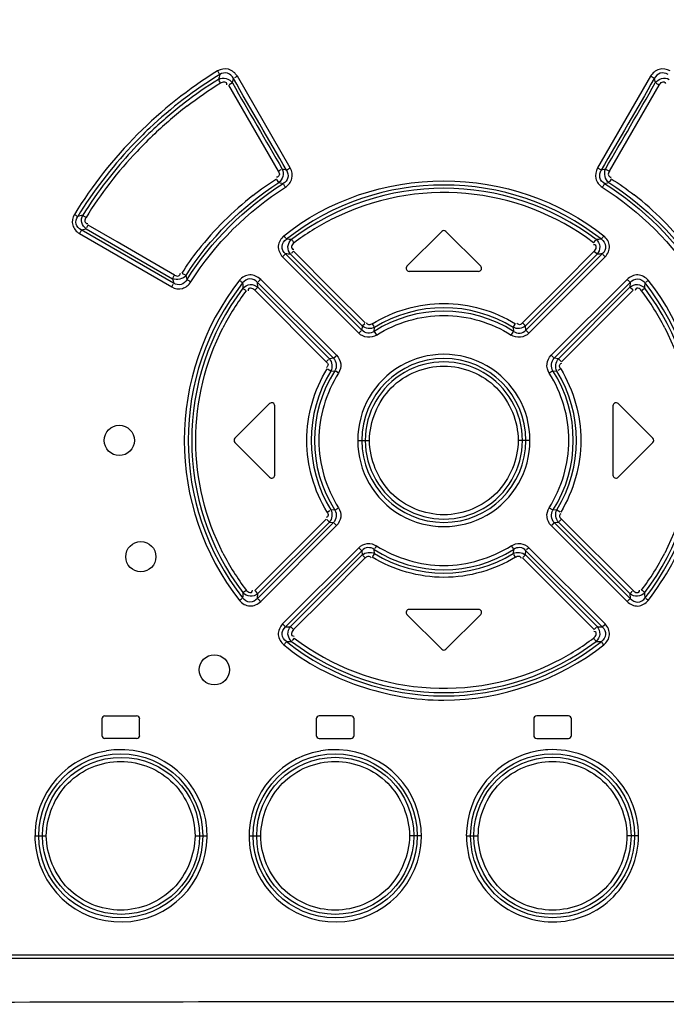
# Model space of a CAD drawing. Header units: inches. Extents: x 0 to 117, y 0 to 83.
# Tile 10 of 73: x 20.05 to 21.74, y 45.17 to 47.74. Entities that reach past the tile are written whole.
import ezdxf

# ---------------------------------------------------------------- set-up
doc = ezdxf.new("R2010")
doc.units = ezdxf.units.IN
doc.header["$LTSCALE"] = 6.431102
doc.header["$MEASUREMENT"] = 0
doc.layers.get('0').update_dxf_attribs({"linetype": 'CONTINUOUS'})
doc.styles.get("Standard").update_dxf_attribs({"font": 'txt', "width": 0.8})
doc.dimstyles.new('DIMSTYLE_2', dxfattribs={"dimtxt": 0.78125, "dimasz": 0.7, "dimexe": 0.18, "dimexo": 0.0625, "dimgap": 0.09, "dimtad": 1, "dimdec": 0, "dimzin": 4, "dimdsep": 46, "dimtxsty": 'STANDARD', "dimblk": '_FILLED', "dimblk1": '_FILLED', "dimblk2": '_FILLED', "dimcen": 0.09, "dimadec": 0, "dimazin": 0, "dimtfac": 1, "dimtdec": 0, "dimtofl": 0, "dimtmove": 0, "dimatfit": 3, "dimldrblk": '_FILLED', "dimfxl": 1, "dimtolj": 1, "dimtzin": 4, "dimarcsym": 0})

# ---------------------------------------------------------------- blocks, each defined once
blk = doc.blocks.new('_FILLED')
at = {"color": 0, "linetype": 'BYBLOCK'}
blk.add_solid([(0, 0), (-1, 0.1429), (-1, -0.1429)], dxfattribs=at)
blk = doc.blocks.new('*D14')
at = {"color": 7, "linetype": 'CONTINUOUS'}
for p, q in [((18.7406, 53.1218), (14.2079, 53.1218)), ((14.5829, 53.1218), (14.5829, 40.289)), ((14.5829, 27.4562), (14.5829, 40.289)), ((21.3059, 27.4562), (14.2079, 27.4562))]:
    blk.add_line(p, q, dxfattribs=at)
at = {"color": 7, "linetype": 'CONTINUOUS', "xscale": 0.7, "yscale": 0.7, "zscale": 0.7}
for p, rotation in [((14.5829, 53.1218), 90), ((14.5829, 27.4562), 270)]:
    blk.add_blockref('_FILLED', p, dxfattribs=dict(at, rotation=rotation))
at = {"color": 7, "linetype": 'CONTINUOUS', "insert": (13.6063, 40.289), "char_height": 0.78125, "width": 1.875, "attachment_point": 2, "rotation": 90, "line_spacing_factor": 0.9}
blk.add_mtext('652', dxfattribs=at)

msp = doc.modelspace()

# ---------------------------------------------------------------- linework, layer by layer
at = {"color": 7, "linetype": 'CONTINUOUS'}
for p, q in [((20.6068, 47.5788), (20.5982, 47.5741)), ((20.6068, 47.5788), (20.6095, 47.5904)), ((20.6197, 47.5961), (20.612, 47.5918)), ((20.7577, 47.3568), (20.6197, 47.5961)), ((21.6968, 47.5961), (21.5588, 47.3568)), ((21.7069, 47.5905), (21.6985, 47.5952)), ((21.7069, 47.5904), (21.7097, 47.5788)), ((20.5966, 47.5732), (20.7264, 47.3484)), ((21.59, 47.3484), (21.7199, 47.5732)), ((20.7264, 47.3484), (20.7341, 47.3527)), ((20.7477, 47.3512), (20.7365, 47.354)), ((20.7477, 47.3512), (20.7561, 47.356)), ((21.5588, 47.3568), (21.5664, 47.3526)), ((21.58, 47.354), (21.5688, 47.3512)), ((21.58, 47.354), (21.5884, 47.3493)), ((20.7279, 47.3189), (20.7226, 47.3269)), ((20.7279, 47.3189), (20.7391, 47.3159)), ((21.5774, 47.3159), (21.5885, 47.3189)), ((20.2126, 47.1951), (20.2255, 47.1982)), ((20.4536, 47.0559), (20.2126, 47.1951)), ((20.2255, 47.1982), (20.4509, 47.068)), ((20.3061, 47.164), (20.2303, 47.2077)), ((21.1527, 47.1909), (21.0621, 47.1004)), ((21.2544, 47.1004), (21.1638, 47.1909)), ((20.2078, 47.1856), (20.4486, 47.0464)), ((20.4558, 47.0775), (20.3061, 47.164)), ((20.87, 47.0357), (20.7662, 47.1395)), ((21.5503, 47.1395), (21.4672, 47.0564)), ((20.7377, 47.1248), (20.9365, 46.9258)), ((20.7451, 47.1326), (20.7387, 47.1259)), ((20.9441, 46.9336), (20.7451, 47.1326)), ((20.9455, 46.9448), (20.7587, 47.1317)), ((21.5578, 47.1317), (21.371, 46.9448)), ((21.5714, 47.1326), (21.3723, 46.9336)), ((21.38, 46.9258), (21.5788, 47.1248)), ((21.5578, 47.1317), (21.5513, 47.1383)), ((20.4885, 47.0656), (20.4858, 47.0766)), ((20.8784, 46.8682), (20.6805, 47.0662)), ((21.2488, 47.0869), (21.0677, 47.0869)), ((21.636, 47.0662), (21.4381, 46.8682)), ((20.6649, 47.0376), (20.8514, 46.8511)), ((20.6731, 47.0456), (20.6722, 47.0583)), ((20.6722, 47.0583), (20.8703, 46.8602)), ((20.8596, 46.859), (20.6731, 47.0456)), ((21.4672, 47.0564), (21.3634, 46.9526)), ((21.4462, 46.8602), (21.6443, 47.0583)), ((21.6433, 47.0456), (21.4569, 46.859)), ((21.5687, 46.9547), (21.6516, 47.0376)), ((21.6443, 47.0583), (21.6433, 47.0455)), ((21.6823, 47.043), (21.6751, 47.0374)), ((20.9531, 46.9526), (20.87, 47.0357)), ((20.9455, 46.9448), (20.9442, 46.9336)), ((20.9455, 46.9448), (20.952, 46.9514)), ((20.9714, 46.9505), (20.9759, 46.9433)), ((20.9764, 46.9303), (20.9773, 46.941)), ((21.3392, 46.941), (21.3442, 46.9491)), ((21.3392, 46.941), (21.34, 46.9303)), ((21.3634, 46.9526), (21.3692, 46.9466)), ((21.3723, 46.9336), (21.371, 46.9448)), ((21.3723, 46.9336), (21.3789, 46.927)), ((21.465, 46.8511), (21.5687, 46.9547)), ((20.9365, 46.9258), (20.9423, 46.9318)), ((20.9764, 46.9303), (20.9816, 46.9224)), ((21.3339, 46.921), (21.3386, 46.9281)), ((20.8514, 46.8511), (20.8577, 46.8571)), ((20.8703, 46.8602), (20.8596, 46.859)), ((20.8703, 46.8602), (20.8771, 46.8669)), ((21.4381, 46.8682), (21.4442, 46.8622)), ((21.4569, 46.859), (21.4462, 46.8602)), ((21.4569, 46.859), (21.4638, 46.8523)), ((20.8633, 46.8269), (20.8551, 46.8319)), ((21.4629, 46.8328), (21.4555, 46.8283)), ((20.8633, 46.8269), (20.8738, 46.8277)), ((20.8834, 46.8217), (20.8761, 46.8263)), ((21.4427, 46.8277), (21.4346, 46.8226)), ((21.4427, 46.8277), (21.4531, 46.8269)), ((20.7038, 46.7421), (20.6133, 46.6515)), ((20.7173, 46.5554), (20.7173, 46.7365)), ((21.5992, 46.7365), (21.5992, 46.5554)), ((21.7032, 46.6515), (21.6126, 46.7421)), ((20.6133, 46.6404), (20.7038, 46.5499)), ((20.9336, 46.646), (20.9642, 46.646)), ((21.3829, 46.646), (21.3522, 46.646)), ((21.6126, 46.5499), (21.7032, 46.6404)), ((20.8536, 46.4592), (20.861, 46.4636)), ((20.8738, 46.4642), (20.8634, 46.4651)), ((20.8738, 46.4642), (20.8819, 46.4693)), ((21.4331, 46.4703), (21.4404, 46.4657)), ((21.4531, 46.465), (21.4427, 46.4643)), ((21.4531, 46.465), (21.4614, 46.4601)), ((20.8703, 46.4317), (20.6722, 46.2336)), ((20.6731, 46.2464), (20.8596, 46.4329)), ((20.6805, 46.2257), (20.8784, 46.4238)), ((20.8514, 46.4408), (20.7478, 46.3372)), ((20.8596, 46.4329), (20.8527, 46.4397)), ((20.8596, 46.4329), (20.8703, 46.4317)), ((20.8784, 46.4238), (20.8722, 46.4298)), ((21.4381, 46.4238), (21.636, 46.2257)), ((21.4462, 46.4317), (21.4394, 46.425)), ((21.4462, 46.4317), (21.4569, 46.433)), ((21.6443, 46.2336), (21.4462, 46.4317)), ((21.4569, 46.4329), (21.6433, 46.2464)), ((21.465, 46.4408), (21.4588, 46.4348)), ((21.6516, 46.2543), (21.465, 46.4408)), ((21.3339, 46.371), (21.3386, 46.3638)), ((20.9365, 46.3661), (20.7377, 46.1672)), ((20.7451, 46.1594), (20.9441, 46.3583)), ((20.7587, 46.1603), (20.9455, 46.3472)), ((20.9441, 46.3583), (20.9376, 46.365)), ((20.9441, 46.3583), (20.9455, 46.3472)), ((20.9531, 46.3394), (20.9473, 46.3454)), ((20.9773, 46.3509), (20.9723, 46.3429)), ((20.9773, 46.3509), (20.9765, 46.3616)), ((21.34, 46.3616), (21.3391, 46.351)), ((21.3451, 46.3415), (21.3406, 46.3487)), ((21.371, 46.3472), (21.3645, 46.3405)), ((21.371, 46.3472), (21.3723, 46.3584)), ((21.371, 46.3472), (21.5578, 46.1603)), ((21.3723, 46.3583), (21.5714, 46.1594)), ((21.38, 46.3661), (21.3741, 46.3602)), ((21.5788, 46.1672), (21.38, 46.3661)), ((20.7478, 46.3372), (20.6649, 46.2543)), ((20.8493, 46.2355), (20.9531, 46.3394)), ((21.3634, 46.3394), (21.4672, 46.2355)), ((20.6342, 46.2489), (20.6414, 46.2546)), ((20.6722, 46.2336), (20.6732, 46.2464)), ((21.6433, 46.2464), (21.6443, 46.2337)), ((20.7662, 46.1525), (20.8493, 46.2355)), ((21.4672, 46.2355), (21.5503, 46.1525)), ((21.0621, 46.1916), (21.1527, 46.101)), ((21.2488, 46.205), (21.0677, 46.205)), ((21.1638, 46.101), (21.2544, 46.1916)), ((21.5714, 46.1594), (21.5778, 46.166)), ((20.7587, 46.1603), (20.7651, 46.1536)), ((20.2665, 45.9196), (20.2665, 45.8763)), ((20.2744, 45.9275), (20.3571, 45.9275)), ((20.3649, 45.8763), (20.3649, 45.9196)), ((20.8256, 45.9196), (20.8256, 45.8763)), ((20.9161, 45.9275), (20.8334, 45.9275)), ((20.924, 45.8763), (20.924, 45.9196)), ((21.3925, 45.9196), (21.3925, 45.8763)), ((21.483, 45.9275), (21.4004, 45.9275)), ((21.4909, 45.8763), (21.4909, 45.9196)), ((20.3571, 45.8684), (20.2744, 45.8684)), ((20.8334, 45.8684), (20.9161, 45.8684)), ((21.4004, 45.8684), (21.483, 45.8684)), ((20.0918, 45.6145), (20.1215, 45.6145)), ((20.5094, 45.6145), (20.541, 45.6145)), ((20.6504, 45.6145), (20.6807, 45.6145)), ((21.0996, 45.6145), (21.0687, 45.6145)), ((21.2169, 45.6145), (21.2478, 45.6145)), ((21.6661, 45.6145), (21.6358, 45.6145)), ((19.929, 45.3035), (22.3875, 45.3035)), ((19.9299, 45.2956), (22.3866, 45.2956))]:
    msp.add_line(p, q, dxfattribs=at)
for centre, radius in [((20.3118, 46.646), 0.0394), ((20.368, 46.3426), 0.0394), ((20.5597, 46.0474), 0.0394), ((20.3155, 45.6144), 0.2138), ((20.3164, 45.6143), 0.2048), ((20.8747, 45.6144), 0.2138), ((20.875, 45.6143), 0.2049), ((21.4418, 45.6145), 0.2138), ((21.4415, 45.6146), 0.2049)]:
    msp.add_circle(centre, radius, dxfattribs=at)
for centre, radius, start, end in [((21.1594, 46.644), 1.1216, 121.4845, 133.2433), ((21.1577, 46.6483), 1.1081, 122.0025, 127.651), ((23.5968, 46.8349), 3.1185, 165.7894, 166.0268), ((21.1594, 46.6462), 1.1108, 127.6503, 133.3319), ((21.1761, 46.6299), 1.1234, 127.7815, 133.4079), ((21.1602, 46.6454), 1.1119, 133.3342, 142.4833), ((21.1588, 46.645), 1.1204, 133.2538, 136.715), ((21.19, 46.614), 1.1445, 133.3682, 136.6174), ((21.1597, 46.6445), 1.1214, 136.7264, 148.5183), ((21.1725, 46.6298), 1.121, 136.5872, 142.1846), ((21.1577, 46.6473), 1.1087, 142.4822, 148.077), ((21.0734, 46.706), 0.9959, 142.152, 148.4005), ((21.1582, 46.6455), 0.6669, 51.9822, 128.0177), ((21.1582, 46.6468), 0.657, 52.834, 127.166), ((21.1821, 46.6215), 0.8443, 128.1778, 141.8951), ((21.1584, 46.6458), 0.6469, 52.8789, 116.9992), ((21.1344, 46.622), 0.8439, 38.2362, 51.9535), ((20.4626, 46.2557), 1.0083, 104.1163, 104.9001), ((21.158, 46.6458), 0.6468, 117.0054, 127.1227), ((21.1582, 47.1854), 0.00787, 45, 135), ((20.6723, 45.3049), 1.8675, 87.2661, 87.6911), ((21.642, 45.3526), 1.8198, 92.3008, 92.737), ((20.6423, 45.425), 1.7107, 86.1005, 86.5556), ((21.6742, 45.4249), 1.7108, 93.445, 93.9001), ((21.0677, 47.0948), 0.00787, 135.0003, 270.0004), ((21.2488, 47.0948), 0.00787, 270, 45), ((22.6777, 47.5742), 2.2836, 192.8073, 193.1179), ((21.1593, 46.646), 0.6781, 141.9733, 218.028), ((21.158, 46.646), 0.6664, 141.9271, 218.0729), ((21.1592, 46.646), 0.6583, 142.9038, 217.0962), ((21.1804, 46.6326), 0.6726, 143.1058, 152.8203), ((22.4502, 47.1513), 1.8192, 182.973, 183.4121), ((21.1361, 46.6327), 0.6725, 27.18, 36.8957), ((19.8567, 47.1519), 1.8289, 356.5885, 357.0253), ((21.1572, 46.646), 0.6583, 322.9038, 37.0962), ((21.1585, 46.646), 0.6664, 321.925, 38.075), ((21.1582, 46.6464), 0.3457, 58.4479, 121.5521), ((21.1582, 46.6458), 0.3377, 57.4291, 122.5705), ((21.1582, 46.6461), 0.2246, 359.9596, 180.0404), ((21.1582, 46.6459), 0.2138, 0.0147, 179.9853), ((21.1582, 46.6461), 0.2049, 359.9617, 180.0382), ((21.1588, 46.646), 0.3464, 148.5156, 211.4848), ((21.1583, 46.646), 0.3376, 147.4261, 212.5737), ((21.1583, 46.646), 0.3375, 327.4123, 32.5867), ((21.1577, 46.646), 0.3464, 328.5156, 31.4848), ((20.7094, 46.7365), 0.00787, 0, 135.0054), ((21.6071, 46.7365), 0.00787, 44.9946, 180), ((20.6189, 46.646), 0.00787, 135, 225), ((21.6976, 46.646), 0.00787, 315, 45), ((21.1582, 46.6458), 0.2246, 179.9596, 0.0404), ((21.1582, 46.646), 0.2138, 180.0147, 359.9853), ((21.1582, 46.6458), 0.2049, 179.9617, 0.0382), ((20.7094, 46.5554), 0.00787, 224.9946, 360), ((21.6071, 46.5554), 0.00787, 180, 315.0054), ((21.1804, 46.6593), 0.6725, 207.1801, 216.8956), ((21.1582, 46.6461), 0.3376, 237.4257, 302.5794), ((21.1582, 46.6456), 0.3457, 238.4479, 301.5521), ((21.136, 46.6593), 0.6726, 323.1059, 332.8203), ((22.4512, 46.1406), 1.8202, 176.5879, 177.0268), ((19.8719, 46.141), 1.8136, 2.972, 3.4125), ((21.0677, 46.1972), 0.00787, 90, 225), ((21.2488, 46.1972), 0.00787, 315, 90), ((20.6423, 47.867), 1.7107, 273.4446, 273.8997), ((21.6741, 47.867), 1.7107, 266.1005, 266.5556), ((20.6745, 47.9385), 1.8189, 272.3006, 272.7371), ((21.1582, 46.6464), 0.6669, 231.9822, 308.0178), ((21.1582, 46.6452), 0.657, 232.834, 307.166), ((21.1581, 46.6462), 0.6469, 232.879, 296.9992), ((21.1584, 46.6461), 0.6468, 297.0054, 307.1228), ((21.6423, 47.945), 1.8255, 267.2632, 267.698), ((21.1582, 46.1066), 0.00787, 225, 315), ((20.2744, 45.9196), 0.00787, 90, 180), ((20.3571, 45.9196), 0.00787, 0, 90.004), ((20.8334, 45.9196), 0.00787, 89.9993, 179.9993), ((20.9161, 45.9196), 0.00787, 0, 90.0004), ((21.4004, 45.9196), 0.00787, 89.9996, 179.9996), ((21.483, 45.9196), 0.00787, 0, 90.0007), ((20.2744, 45.8763), 0.00787, 180, 270), ((20.3571, 45.8763), 0.00787, 269.996, 360), ((20.8334, 45.8763), 0.00787, 180.0007, 270.0007), ((20.9161, 45.8763), 0.00787, 269.9996, 360), ((21.4004, 45.8763), 0.00787, 180.0004, 270.0004), ((21.483, 45.8763), 0.00787, 269.9993, 360), ((20.3164, 45.6143), 0.2246, 99.8521, 93.2368), ((20.3163, 45.6155), 0.2238, 93.235, 99.8285), ((20.875, 45.6143), 0.2246, 99.7564, 93.1761), ((20.8749, 45.6155), 0.2238, 93.1742, 99.7302), ((21.4416, 45.6145), 0.2248, 99.632, 180.0139), ((21.4414, 45.6155), 0.2237, 93.0204, 99.6125), ((21.4413, 45.6145), 0.2248, 359.9881, 93.0224), ((21.1595, -373.8778), 419.0592, 89.825262, 90.17508)]:
    msp.add_arc(centre, radius, start, end, dxfattribs=at)
for points in [[(20.5683, 47.6099), (20.4181, 47.5178), (20.2866, 47.3861), (20.1948, 47.2358)], [(20.4879, 47.5178), (20.5161, 47.5396), (20.5455, 47.5601), (20.5759, 47.5787)], [(20.6068, 47.5788), (20.6492, 47.5035), (20.6938, 47.4293), (20.7365, 47.354)], [(20.7477, 47.3512), (20.7022, 47.4313), (20.6548, 47.5103), (20.6095, 47.5904)], [(21.7069, 47.5904), (21.6617, 47.5103), (21.6142, 47.4313), (21.5688, 47.3512)], [(21.58, 47.354), (21.6226, 47.4293), (21.6672, 47.5035), (21.7097, 47.5788)], [(20.7365, 47.354), (20.742, 47.3433), (20.7378, 47.3258), (20.7279, 47.3189)], [(21.5885, 47.3189), (21.5787, 47.3258), (21.5745, 47.3433), (21.58, 47.354)], [(20.4858, 47.0766), (20.5473, 47.1728), (20.6318, 47.2573), (20.7279, 47.3189)], [(20.6602, 47.2852), (20.6799, 47.3006), (20.7004, 47.3151), (20.7216, 47.3283)], [(21.5885, 47.3189), (21.6847, 47.2573), (21.7692, 47.1728), (21.8307, 47.0766)], [(21.5949, 47.3283), (21.6155, 47.3156), (21.6354, 47.3015), (21.6545, 47.2866)], [(20.4885, 47.0656), (20.5512, 47.1657), (20.6389, 47.2534), (20.7391, 47.3159)], [(20.4985, 47.0596), (20.5604, 47.1582), (20.6468, 47.2446), (20.7453, 47.3065)], [(21.5712, 47.3065), (21.6697, 47.2446), (21.756, 47.1582), (21.8179, 47.0597)], [(21.5774, 47.3159), (21.6776, 47.2534), (21.7653, 47.1657), (21.828, 47.0656)], [(20.4758, 47.0827), (20.4886, 47.1034), (20.5027, 47.1233), (20.5177, 47.1425)], [(20.4858, 47.0766), (20.4788, 47.0668), (20.4615, 47.0624), (20.4509, 47.068)], [(20.4758, 47.0827), (20.4783, 47.081), (20.4858, 47.0762), (20.4834, 47.078)], [(20.9773, 46.941), (20.968, 46.9358), (20.9533, 46.9375), (20.9455, 46.9448)], [(21.371, 46.9448), (21.3632, 46.9375), (21.3485, 46.9358), (21.3392, 46.941)], [(20.8596, 46.859), (20.8669, 46.8511), (20.8686, 46.8363), (20.8633, 46.8269)], [(20.8703, 46.8602), (20.8783, 46.8529), (20.8801, 46.8366), (20.8738, 46.8277)], [(21.4427, 46.8277), (21.4364, 46.8367), (21.4381, 46.8529), (21.4462, 46.8602)], [(21.4531, 46.8269), (21.4478, 46.8363), (21.4496, 46.8511), (21.4569, 46.859)], [(20.8633, 46.465), (20.8686, 46.4557), (20.8669, 46.4408), (20.8596, 46.4329)], [(20.8738, 46.4642), (20.8801, 46.4553), (20.8783, 46.4391), (20.8703, 46.4317)], [(21.4462, 46.4317), (21.4381, 46.4391), (21.4364, 46.4553), (21.4427, 46.4642)], [(21.4569, 46.4329), (21.4496, 46.4408), (21.4478, 46.4557), (21.4531, 46.465)], [(20.9455, 46.3472), (20.9533, 46.3545), (20.968, 46.3562), (20.9773, 46.3509)], [(21.3392, 46.3509), (21.3485, 46.3562), (21.3632, 46.3545), (21.371, 46.3472)]]:
    msp.add_open_spline(points, degree=3, dxfattribs=at)
for points, knots in [([(20.6197, 47.5961), (20.6145, 47.6042), (20.5984, 47.619), (20.5767, 47.6146), (20.5683, 47.6099)], [0, 0, 0, 0, 0.500779, 1, 1, 1, 1]), ([(20.5737, 47.6005), (20.5735, 47.6009), (20.5721, 47.6037), (20.5705, 47.6063), (20.5691, 47.6085)], [0, 0, 0, 0, 0.147212, 1, 1, 1, 1]), ([(20.6095, 47.5905), (20.6064, 47.5965), (20.5951, 47.6075), (20.5794, 47.6043), (20.5737, 47.6005)], [0, 0, 0, 0, 0.499648, 1, 1, 1, 1]), ([(21.7482, 47.6099), (21.7398, 47.6146), (21.7181, 47.6189), (21.702, 47.6042), (21.6968, 47.5961)], [0, 0, 0, 0, 0.499256, 1, 1, 1, 1]), ([(21.7428, 47.6005), (21.7371, 47.6043), (21.7214, 47.6075), (21.7101, 47.5965), (21.7069, 47.5905)], [0, 0, 0, 0, 0.500597, 1, 1, 1, 1]), ([(20.5705, 47.588), (20.5763, 47.5913), (20.5912, 47.5934), (20.6031, 47.5845), (20.6068, 47.5788)], [0, 0, 0, 0, 0.498838, 1, 1, 1, 1]), ([(20.5759, 47.5787), (20.5748, 47.5804), (20.5743, 47.5809), (20.5714, 47.5863), (20.5718, 47.5858)], [0, 0, 0, 0, 0.758575, 1, 1, 1, 1]), ([(20.5759, 47.5787), (20.5791, 47.5804), (20.5842, 47.5825), (20.5917, 47.5799), (20.592, 47.5757), (20.5918, 47.5738)], [0, 0, 0, 0, 0.511428, 0.728815, 1, 1, 1, 1]), ([(21.7097, 47.5788), (21.7134, 47.5845), (21.7253, 47.5934), (21.7401, 47.5913), (21.746, 47.588)], [0, 0, 0, 0, 0.501251, 1, 1, 1, 1]), ([(21.7199, 47.5732), (21.7179, 47.5743), (21.7173, 47.5748), (21.7115, 47.5779), (21.7121, 47.5775)], [0, 0, 0, 0, 0.754721, 1, 1, 1, 1]), ([(21.7199, 47.5732), (21.7218, 47.5763), (21.7252, 47.5806), (21.7331, 47.5822), (21.7354, 47.5786), (21.7361, 47.5769)], [0, 0, 0, 0, 0.513564, 0.729424, 1, 1, 1, 1]), ([(20.7264, 47.3484), (20.7281, 47.3453), (20.7318, 47.3386), (20.7249, 47.3327), (20.7219, 47.3329)], [0, 0, 0, 0, 0.537158, 1, 1, 1, 1]), ([(20.7477, 47.3512), (20.7513, 47.3456), (20.7545, 47.3309), (20.7448, 47.3192), (20.7391, 47.3159)], [0, 0, 0, 0, 0.500051, 1, 1, 1, 1]), ([(20.7453, 47.3065), (20.753, 47.3117), (20.7663, 47.328), (20.7621, 47.3485), (20.7577, 47.3568)], [0, 0, 0, 0, 0.499886, 1, 1, 1, 1]), ([(21.5588, 47.3568), (21.5544, 47.3486), (21.5501, 47.328), (21.5635, 47.3117), (21.5712, 47.3065)], [0, 0, 0, 0, 0.500153, 1, 1, 1, 1]), ([(21.5774, 47.3159), (21.5716, 47.3192), (21.562, 47.3309), (21.5652, 47.3457), (21.5688, 47.3512)], [0, 0, 0, 0, 0.500153, 1, 1, 1, 1]), ([(21.59, 47.3484), (21.5883, 47.3454), (21.5846, 47.3386), (21.5915, 47.3325), (21.5945, 47.3328)], [0, 0, 0, 0, 0.540973, 1, 1, 1, 1]), ([(20.741, 47.1796), (20.8551, 47.2725), (21.1586, 47.3747), (21.4608, 47.2717), (21.5755, 47.1796)], [0, 0, 0, 0, 0.500044, 1, 1, 1, 1]), ([(21.5949, 47.3283), (21.5937, 47.3265), (21.5934, 47.3258), (21.5897, 47.3205), (21.59, 47.3211)], [0, 0, 0, 0, 0.755487, 1, 1, 1, 1]), ([(20.7453, 47.3065), (20.7441, 47.3083), (20.7438, 47.309), (20.7402, 47.3143), (20.7405, 47.3137)], [0, 0, 0, 0, 0.757351, 1, 1, 1, 1]), ([(21.5774, 47.3159), (21.5771, 47.3156), (21.5753, 47.313), (21.5736, 47.3103), (21.5722, 47.3079)], [0, 0, 0, 0, 0.148749, 1, 1, 1, 1]), ([(20.1948, 47.2358), (20.1902, 47.2275), (20.1855, 47.2065), (20.1998, 47.1906), (20.2078, 47.1856)], [0, 0, 0, 0, 0.500028, 1, 1, 1, 1]), ([(20.1948, 47.2358), (20.1972, 47.2343), (20.2001, 47.2324), (20.2029, 47.2305), (20.2033, 47.2301)], [0, 0, 0, 0, 0.841572, 1, 1, 1, 1]), ([(20.2126, 47.1951), (20.2066, 47.198), (20.196, 47.2093), (20.1994, 47.2246), (20.2033, 47.2301)], [0, 0, 0, 0, 0.499343, 1, 1, 1, 1]), ([(20.2255, 47.1982), (20.2201, 47.2018), (20.2113, 47.2135), (20.2135, 47.2279), (20.2166, 47.2336)], [0, 0, 0, 0, 0.500427, 1, 1, 1, 1]), ([(20.2166, 47.2336), (20.2171, 47.2332), (20.2198, 47.2312), (20.2227, 47.2293), (20.2251, 47.2278)], [0, 0, 0, 0, 0.158564, 1, 1, 1, 1]), ([(20.2251, 47.2278), (20.2233, 47.2248), (20.2213, 47.2198), (20.2237, 47.2124), (20.2278, 47.2121), (20.2296, 47.2124)], [0, 0, 0, 0, 0.515078, 0.733775, 1, 1, 1, 1]), ([(20.2126, 47.1951), (20.2125, 47.1946), (20.2114, 47.1918), (20.2098, 47.1891), (20.2084, 47.187)], [0, 0, 0, 0, 0.148032, 1, 1, 1, 1]), ([(20.2303, 47.2077), (20.2293, 47.2059), (20.2287, 47.2054), (20.2262, 47.1999), (20.2267, 47.2004)], [0, 0, 0, 0, 0.755015, 1, 1, 1, 1]), ([(20.741, 47.1796), (20.7333, 47.173), (20.7207, 47.1534), (20.7308, 47.1322), (20.7377, 47.1248)], [0, 0, 0, 0, 0.500025, 1, 1, 1, 1]), ([(20.7451, 47.1326), (20.7397, 47.1374), (20.7321, 47.1526), (20.7415, 47.1669), (20.7475, 47.1709)], [0, 0, 0, 0, 0.500141, 1, 1, 1, 1]), ([(20.741, 47.1796), (20.7423, 47.1779), (20.7428, 47.1775), (20.7464, 47.1725), (20.7459, 47.173)], [0, 0, 0, 0, 0.759403, 1, 1, 1, 1]), ([(20.7587, 47.1317), (20.754, 47.137), (20.7485, 47.1518), (20.756, 47.1658), (20.7613, 47.1703)], [0, 0, 0, 0, 0.500011, 1, 1, 1, 1]), ([(20.7613, 47.1703), (20.7616, 47.1699), (20.7633, 47.1673), (20.7652, 47.1649), (20.7668, 47.1628)], [0, 0, 0, 0, 0.147402, 1, 1, 1, 1]), ([(21.5488, 47.1615), (21.55, 47.1632), (21.5505, 47.1637), (21.5541, 47.1688), (21.5536, 47.1683)], [0, 0, 0, 0, 0.757613, 1, 1, 1, 1]), ([(21.5551, 47.1703), (21.5605, 47.1658), (21.5679, 47.1518), (21.5624, 47.137), (21.5578, 47.1317)], [0, 0, 0, 0, 0.500124, 1, 1, 1, 1]), ([(21.569, 47.1709), (21.5692, 47.1713), (21.571, 47.1738), (21.5729, 47.1763), (21.5746, 47.1783)], [0, 0, 0, 0, 0.147255, 1, 1, 1, 1]), ([(21.569, 47.1709), (21.5749, 47.1668), (21.5843, 47.1526), (21.5768, 47.1373), (21.5714, 47.1326)], [0, 0, 0, 0, 0.500131, 1, 1, 1, 1]), ([(21.5788, 47.1248), (21.5858, 47.1322), (21.5956, 47.1533), (21.5832, 47.1731), (21.5755, 47.1796)], [0, 0, 0, 0, 0.50003, 1, 1, 1, 1]), ([(20.7662, 47.1395), (20.7647, 47.138), (20.7642, 47.1376), (20.7599, 47.1331), (20.7605, 47.1335)], [0, 0, 0, 0, 0.757879, 1, 1, 1, 1]), ([(20.7677, 47.1615), (20.7646, 47.1592), (20.7608, 47.1548), (20.7606, 47.1463), (20.7648, 47.1448), (20.7668, 47.1446)], [0, 0, 0, 0, 0.518184, 0.734454, 1, 1, 1, 1]), ([(21.5503, 47.1395), (21.553, 47.1422), (21.5562, 47.1471), (21.5552, 47.1555), (21.5508, 47.1564), (21.5489, 47.1564)], [0, 0, 0, 0, 0.518041, 0.73434, 1, 1, 1, 1]), ([(21.5788, 47.1248), (21.5773, 47.1263), (21.5768, 47.1267), (21.5726, 47.1312), (21.5731, 47.1308)], [0, 0, 0, 0, 0.757839, 1, 1, 1, 1]), ([(20.4509, 47.068), (20.451, 47.0684), (20.4523, 47.0712), (20.4538, 47.0739), (20.4552, 47.0761)], [0, 0, 0, 0, 0.147627, 1, 1, 1, 1]), ([(20.4885, 47.0656), (20.4853, 47.0599), (20.4742, 47.0499), (20.4592, 47.0524), (20.4536, 47.0559)], [0, 0, 0, 0, 0.499505, 1, 1, 1, 1]), ([(20.4558, 47.0775), (20.4588, 47.0758), (20.4656, 47.0723), (20.4714, 47.0792), (20.4711, 47.0822)], [0, 0, 0, 0, 0.538458, 1, 1, 1, 1]), ([(20.4885, 47.0656), (20.4889, 47.0654), (20.4918, 47.0639), (20.4945, 47.0621), (20.4969, 47.0606)], [0, 0, 0, 0, 0.150268, 1, 1, 1, 1]), ([(20.6805, 47.0662), (20.6729, 47.0731), (20.6521, 47.0837), (20.6317, 47.0715), (20.6252, 47.0637)], [0, 0, 0, 0, 0.500782, 1, 1, 1, 1]), ([(20.6334, 47.0569), (20.6331, 47.0572), (20.6308, 47.0593), (20.6284, 47.0612), (20.6263, 47.0627)], [0, 0, 0, 0, 0.146732, 1, 1, 1, 1]), ([(20.6722, 47.0583), (20.6673, 47.0637), (20.6524, 47.0718), (20.6376, 47.0629), (20.6334, 47.0569)], [0, 0, 0, 0, 0.499785, 1, 1, 1, 1]), ([(20.6805, 47.0662), (20.6789, 47.0647), (20.6785, 47.0641), (20.6737, 47.0597), (20.6741, 47.0602)], [0, 0, 0, 0, 0.75695, 1, 1, 1, 1]), ([(21.6913, 47.0637), (21.6848, 47.0715), (21.6644, 47.0835), (21.6435, 47.0732), (21.636, 47.0662)], [0, 0, 0, 0, 0.499291, 1, 1, 1, 1]), ([(21.6443, 47.0583), (21.6439, 47.0586), (21.6415, 47.0608), (21.6393, 47.063), (21.6374, 47.065)], [0, 0, 0, 0, 0.149133, 1, 1, 1, 1]), ([(21.6443, 47.0583), (21.6491, 47.0638), (21.664, 47.0718), (21.6789, 47.0629), (21.6831, 47.0569)], [0, 0, 0, 0, 0.499727, 1, 1, 1, 1]), ([(21.6913, 47.0637), (21.6897, 47.0624), (21.6891, 47.0621), (21.6845, 47.0581), (21.685, 47.0585)], [0, 0, 0, 0, 0.758217, 1, 1, 1, 1]), ([(21.6913, 46.2283), (21.7364, 46.2878), (21.8107, 46.421), (21.8603, 46.7176), (21.7828, 46.9484), (21.6913, 47.0637)], [0, 0, 0, 0, 0.251747, 0.503567, 1, 1, 1, 1]), ([(20.4486, 47.0464), (20.4568, 47.042), (20.4776, 47.0383), (20.4932, 47.0519), (20.4985, 47.0596)], [0, 0, 0, 0, 0.499233, 1, 1, 1, 1]), ([(20.4486, 47.0464), (20.4497, 47.0482), (20.4502, 47.0488), (20.4528, 47.0542), (20.4524, 47.0537)], [0, 0, 0, 0, 0.757888, 1, 1, 1, 1]), ([(20.6342, 47.043), (20.6387, 47.0484), (20.6529, 47.0559), (20.6678, 47.0503), (20.6731, 47.0456)], [0, 0, 0, 0, 0.49888, 1, 1, 1, 1]), ([(20.6426, 47.0364), (20.6409, 47.0377), (20.6403, 47.038), (20.6356, 47.0418), (20.6362, 47.0415)], [0, 0, 0, 0, 0.758222, 1, 1, 1, 1]), ([(20.6649, 47.0376), (20.6621, 47.0404), (20.6571, 47.0437), (20.6486, 47.0429), (20.6476, 47.0384), (20.6477, 47.0364)], [0, 0, 0, 0, 0.519576, 0.735679, 1, 1, 1, 1]), ([(20.6731, 47.0456), (20.6728, 47.0452), (20.6704, 47.0431), (20.6681, 47.0408), (20.6662, 47.0388)], [0, 0, 0, 0, 0.149449, 1, 1, 1, 1]), ([(21.6433, 47.0456), (21.6486, 47.0503), (21.6636, 47.0559), (21.6777, 47.0484), (21.6823, 47.043)], [0, 0, 0, 0, 0.501228, 1, 1, 1, 1]), ([(21.6516, 47.0376), (21.6501, 47.0392), (21.6496, 47.0398), (21.6448, 47.0442), (21.6453, 47.0437)], [0, 0, 0, 0, 0.755079, 1, 1, 1, 1]), ([(21.6739, 47.0364), (21.6716, 47.0395), (21.6671, 47.0432), (21.6586, 47.0433), (21.6572, 47.039), (21.657, 47.037)], [0, 0, 0, 0, 0.516522, 0.733375, 1, 1, 1, 1]), ([(20.9714, 46.9505), (21.0267, 46.9841), (21.1582, 47.0224), (21.2898, 46.9841), (21.3451, 46.9505)], [0, 0, 0, 0, 0.500001, 1, 1, 1, 1]), ([(20.9826, 46.921), (21.0343, 46.9533), (21.1582, 46.9913), (21.2823, 46.9534), (21.3339, 46.921)], [0, 0, 0, 0, 0.500024, 1, 1, 1, 1]), ([(20.5821, 46.3521), (20.5362, 46.4418), (20.4867, 46.646), (20.5362, 46.8502), (20.5821, 46.9399)], [0, 0, 0, 0, 0.5, 1, 1, 1, 1]), ([(20.9764, 46.9303), (20.9717, 46.927), (20.9594, 46.9233), (20.9481, 46.9293), (20.9441, 46.9336)], [0, 0, 0, 0, 0.499719, 1, 1, 1, 1]), ([(20.9714, 46.9505), (20.9688, 46.949), (20.9633, 46.9455), (20.9574, 46.9505), (20.957, 46.9532)], [0, 0, 0, 0, 0.525337, 1, 1, 1, 1]), ([(21.34, 46.9303), (21.3448, 46.927), (21.357, 46.9233), (21.3684, 46.9294), (21.3723, 46.9336)], [0, 0, 0, 0, 0.499761, 1, 1, 1, 1]), ([(21.3634, 46.9526), (21.3612, 46.9505), (21.3566, 46.9459), (21.3498, 46.9495), (21.3488, 46.952)], [0, 0, 0, 0, 0.524929, 1, 1, 1, 1]), ([(21.7343, 46.9399), (21.7803, 46.8502), (21.8298, 46.646), (21.7803, 46.4418), (21.7343, 46.3521)], [0, 0, 0, 0, 0.5, 1, 1, 1, 1]), ([(20.9826, 46.921), (20.9756, 46.9166), (20.9584, 46.9119), (20.9423, 46.92), (20.9365, 46.9258)], [0, 0, 0, 0, 0.500099, 1, 1, 1, 1]), ([(21.38, 46.9258), (21.3741, 46.9201), (21.3582, 46.9119), (21.3408, 46.9166), (21.3339, 46.921)], [0, 0, 0, 0, 0.49987, 1, 1, 1, 1]), ([(20.8784, 46.8682), (20.8841, 46.8622), (20.8926, 46.8462), (20.8877, 46.8288), (20.8834, 46.8217)], [0, 0, 0, 0, 0.50001, 1, 1, 1, 1]), ([(21.4331, 46.8217), (21.4287, 46.8287), (21.424, 46.8461), (21.4322, 46.8623), (21.4381, 46.8682)], [0, 0, 0, 0, 0.499999, 1, 1, 1, 1]), ([(20.8536, 46.4592), (20.8201, 46.5145), (20.7817, 46.646), (20.82, 46.7775), (20.8536, 46.8328)], [0, 0, 0, 0, 0.500004, 1, 1, 1, 1]), ([(20.8514, 46.8511), (20.8535, 46.849), (20.8582, 46.8444), (20.8546, 46.8375), (20.8521, 46.8365)], [0, 0, 0, 0, 0.524861, 1, 1, 1, 1]), ([(20.9642, 46.646), (20.9649, 46.6955), (21.006, 46.7985), (21.1582, 46.8605), (21.3104, 46.7986), (21.3517, 46.6955), (21.3522, 46.646)], [0, 0, 0, 0, 0.250007, 0.499986, 0.749973, 1, 1, 1, 1]), ([(21.4629, 46.8328), (21.4613, 46.8353), (21.4578, 46.8409), (21.4629, 46.8468), (21.4656, 46.8472)], [0, 0, 0, 0, 0.5254, 1, 1, 1, 1]), ([(21.4629, 46.8328), (21.4964, 46.7774), (21.5348, 46.646), (21.4965, 46.5145), (21.4629, 46.4592)], [0, 0, 0, 0, 0.500004, 1, 1, 1, 1]), ([(20.8834, 46.8217), (20.8509, 46.7701), (20.8138, 46.646), (20.8508, 46.5218), (20.8834, 46.4703)], [0, 0, 0, 0, 0.499948, 1, 1, 1, 1]), ([(21.4331, 46.4703), (21.4653, 46.5221), (21.5032, 46.6459), (21.4657, 46.7701), (21.4331, 46.8217)], [0, 0, 0, 0, 0.499983, 1, 1, 1, 1]), ([(21.3522, 46.646), (21.3516, 46.5965), (21.3105, 46.4934), (21.1582, 46.4314), (21.006, 46.4934), (20.9648, 46.5965), (20.9642, 46.646)], [0, 0, 0, 0, 0.250007, 0.499986, 0.749974, 1, 1, 1, 1]), ([(20.8536, 46.4592), (20.8551, 46.4566), (20.8586, 46.451), (20.8535, 46.4452), (20.8509, 46.4448)], [0, 0, 0, 0, 0.525401, 1, 1, 1, 1]), ([(20.8834, 46.4703), (20.8877, 46.4632), (20.8926, 46.4458), (20.8841, 46.4298), (20.8784, 46.4238)], [0, 0, 0, 0, 0.500068, 1, 1, 1, 1]), ([(21.4381, 46.4238), (21.4324, 46.4298), (21.4239, 46.4458), (21.4287, 46.4632), (21.4331, 46.4703)], [0, 0, 0, 0, 0.49997, 1, 1, 1, 1]), ([(21.465, 46.4408), (21.463, 46.443), (21.4582, 46.4476), (21.4618, 46.4545), (21.4644, 46.4555)], [0, 0, 0, 0, 0.524861, 1, 1, 1, 1]), ([(20.9365, 46.3661), (20.9424, 46.3718), (20.9582, 46.3802), (20.9754, 46.3753), (20.9824, 46.3711)], [0, 0, 0, 0, 0.499934, 1, 1, 1, 1]), ([(20.9824, 46.3711), (20.9813, 46.3692), (20.9811, 46.3686), (20.9775, 46.3632), (20.9779, 46.3638)], [0, 0, 0, 0, 0.756943, 1, 1, 1, 1]), ([(20.9824, 46.3711), (21.034, 46.3384), (21.1582, 46.3012), (21.2821, 46.3387), (21.3339, 46.371)], [0, 0, 0, 0, 0.499956, 1, 1, 1, 1]), ([(21.3339, 46.371), (21.3409, 46.3752), (21.3581, 46.3802), (21.3741, 46.3719), (21.38, 46.3661)], [0, 0, 0, 0, 0.500151, 1, 1, 1, 1]), ([(20.9764, 46.3616), (20.9717, 46.3649), (20.9594, 46.3687), (20.9481, 46.3626), (20.9441, 46.3583)], [0, 0, 0, 0, 0.499764, 1, 1, 1, 1]), ([(20.9531, 46.3394), (20.9553, 46.3414), (20.9599, 46.3461), (20.9667, 46.3425), (20.9677, 46.34)], [0, 0, 0, 0, 0.52493, 1, 1, 1, 1]), ([(21.3723, 46.3583), (21.3684, 46.3626), (21.357, 46.3687), (21.3448, 46.3649), (21.34, 46.3616)], [0, 0, 0, 0, 0.500438, 1, 1, 1, 1]), ([(21.3451, 46.3415), (21.3477, 46.343), (21.3532, 46.3465), (21.359, 46.3414), (21.3594, 46.3388)], [0, 0, 0, 0, 0.525336, 1, 1, 1, 1]), ([(21.3451, 46.3415), (21.2898, 46.3079), (21.1582, 46.2696), (21.0267, 46.3079), (20.9714, 46.3415)], [0, 0, 0, 0, 0.500001, 1, 1, 1, 1]), ([(20.6731, 46.2464), (20.6678, 46.2417), (20.6529, 46.2361), (20.6387, 46.2435), (20.6342, 46.2489)], [0, 0, 0, 0, 0.501228, 1, 1, 1, 1]), ([(20.6426, 46.2555), (20.6449, 46.2525), (20.6494, 46.2487), (20.6579, 46.2487), (20.6593, 46.2529), (20.6595, 46.2549)], [0, 0, 0, 0, 0.516522, 0.733375, 1, 1, 1, 1]), ([(20.6649, 46.2543), (20.6664, 46.2528), (20.6669, 46.2522), (20.6717, 46.2477), (20.6712, 46.2483)], [0, 0, 0, 0, 0.755079, 1, 1, 1, 1]), ([(21.6433, 46.2464), (21.6437, 46.2467), (21.6461, 46.2489), (21.6484, 46.2511), (21.6503, 46.2531)], [0, 0, 0, 0, 0.149449, 1, 1, 1, 1]), ([(21.6823, 46.2489), (21.6777, 46.2435), (21.6635, 46.2361), (21.6486, 46.2417), (21.6433, 46.2464)], [0, 0, 0, 0, 0.49888, 1, 1, 1, 1]), ([(21.6516, 46.2543), (21.6544, 46.2516), (21.6593, 46.2483), (21.6679, 46.2491), (21.6688, 46.2535), (21.6688, 46.2555)], [0, 0, 0, 0, 0.519576, 0.735679, 1, 1, 1, 1]), ([(21.6739, 46.2555), (21.6756, 46.2543), (21.6762, 46.254), (21.6809, 46.2501), (21.6803, 46.2505)], [0, 0, 0, 0, 0.758222, 1, 1, 1, 1]), ([(20.6252, 46.2283), (20.6268, 46.2295), (20.6274, 46.2298), (20.632, 46.2338), (20.6315, 46.2335)], [0, 0, 0, 0, 0.758005, 1, 1, 1, 1]), ([(20.6252, 46.2283), (20.6317, 46.2204), (20.6521, 46.2085), (20.673, 46.2187), (20.6805, 46.2257)], [0, 0, 0, 0, 0.499287, 1, 1, 1, 1]), ([(20.6722, 46.2336), (20.6674, 46.2282), (20.6524, 46.2202), (20.6375, 46.229), (20.6334, 46.235)], [0, 0, 0, 0, 0.499727, 1, 1, 1, 1]), ([(20.6722, 46.2336), (20.6725, 46.2333), (20.6749, 46.2312), (20.6772, 46.2289), (20.6791, 46.227)], [0, 0, 0, 0, 0.149141, 1, 1, 1, 1]), ([(21.636, 46.2257), (21.6376, 46.2273), (21.638, 46.2279), (21.6428, 46.2323), (21.6423, 46.2317)], [0, 0, 0, 0, 0.75695, 1, 1, 1, 1]), ([(21.636, 46.2257), (21.6436, 46.2189), (21.6644, 46.2083), (21.6847, 46.2205), (21.6913, 46.2283)], [0, 0, 0, 0, 0.50078, 1, 1, 1, 1]), ([(21.6443, 46.2336), (21.6492, 46.2283), (21.6641, 46.2201), (21.6788, 46.2291), (21.6831, 46.235)], [0, 0, 0, 0, 0.499787, 1, 1, 1, 1]), ([(21.6913, 46.2283), (21.6897, 46.2295), (21.6891, 46.2299), (21.6845, 46.2338), (21.685, 46.2335)], [0, 0, 0, 0, 0.758254, 1, 1, 1, 1]), ([(20.7377, 46.1672), (20.7308, 46.1597), (20.7207, 46.1387), (20.7333, 46.1189), (20.741, 46.1124)], [0, 0, 0, 0, 0.500052, 1, 1, 1, 1]), ([(20.7377, 46.1672), (20.7391, 46.1657), (20.7397, 46.1653), (20.7439, 46.1608), (20.7434, 46.1612)], [0, 0, 0, 0, 0.757812, 1, 1, 1, 1]), ([(21.5755, 46.1124), (21.5831, 46.1191), (21.5957, 46.1386), (21.5858, 46.1598), (21.5788, 46.1672)], [0, 0, 0, 0, 0.500043, 1, 1, 1, 1]), ([(20.7475, 46.121), (20.7416, 46.1251), (20.7321, 46.1393), (20.7397, 46.1546), (20.7451, 46.1594)], [0, 0, 0, 0, 0.500141, 1, 1, 1, 1]), ([(20.7613, 46.1216), (20.756, 46.1262), (20.7485, 46.1402), (20.754, 46.155), (20.7587, 46.1603)], [0, 0, 0, 0, 0.500124, 1, 1, 1, 1]), ([(20.7662, 46.1525), (20.7635, 46.1498), (20.7603, 46.1448), (20.7613, 46.1364), (20.7656, 46.1356), (20.7676, 46.1356)], [0, 0, 0, 0, 0.518041, 0.73434, 1, 1, 1, 1]), ([(21.5488, 46.1304), (21.5518, 46.1328), (21.5556, 46.1372), (21.5559, 46.1457), (21.5516, 46.1471), (21.5497, 46.1474)], [0, 0, 0, 0, 0.518184, 0.734454, 1, 1, 1, 1]), ([(21.5503, 46.1525), (21.5518, 46.154), (21.5523, 46.1544), (21.5565, 46.1589), (21.556, 46.1585)], [0, 0, 0, 0, 0.757879, 1, 1, 1, 1]), ([(21.5578, 46.1603), (21.5624, 46.155), (21.5679, 46.1402), (21.5605, 46.1262), (21.5551, 46.1216)], [0, 0, 0, 0, 0.500011, 1, 1, 1, 1]), ([(21.5714, 46.1594), (21.5768, 46.1546), (21.5843, 46.1393), (21.5749, 46.1251), (21.569, 46.121)], [0, 0, 0, 0, 0.500168, 1, 1, 1, 1]), ([(20.741, 46.1124), (20.7986, 46.065), (20.9346, 45.995), (21.2293, 45.9416), (21.4599, 46.0214), (21.5755, 46.1124)], [0, 0, 0, 0, 0.251696, 0.503339, 1, 1, 1, 1]), ([(20.7475, 46.121), (20.7472, 46.1207), (20.7455, 46.1181), (20.7436, 46.1157), (20.7419, 46.1136)], [0, 0, 0, 0, 0.147253, 1, 1, 1, 1]), ([(20.7677, 46.1304), (20.7664, 46.1287), (20.766, 46.1283), (20.7624, 46.1232), (20.7629, 46.1237)], [0, 0, 0, 0, 0.757612, 1, 1, 1, 1]), ([(21.5551, 46.1216), (21.5549, 46.122), (21.5532, 46.1246), (21.5513, 46.1271), (21.5497, 46.1291)], [0, 0, 0, 0, 0.147403, 1, 1, 1, 1]), ([(21.5755, 46.1124), (21.5742, 46.114), (21.5737, 46.1145), (21.5701, 46.1195), (21.5706, 46.119)], [0, 0, 0, 0, 0.75935, 1, 1, 1, 1]), ([(20.1215, 45.6145), (20.1222, 45.664), (20.1633, 45.767), (20.3154, 45.829), (20.4676, 45.7671), (20.5089, 45.664), (20.5094, 45.6145)], [0, 0, 0, 0, 0.250166, 0.499843, 0.7497, 1, 1, 1, 1]), ([(20.6807, 45.6145), (20.6814, 45.664), (20.7224, 45.767), (20.8747, 45.829), (21.0268, 45.7671), (21.0682, 45.664), (21.0687, 45.6145)], [0, 0, 0, 0, 0.250032, 0.499943, 0.749928, 1, 1, 1, 1]), ([(21.2478, 45.6145), (21.2484, 45.664), (21.2896, 45.7671), (21.4418, 45.829), (21.5939, 45.7671), (21.6353, 45.664), (21.6358, 45.6145)], [0, 0, 0, 0, 0.250034, 0.500011, 0.749963, 1, 1, 1, 1]), ([(20.5094, 45.6145), (20.5088, 45.565), (20.4676, 45.4619), (20.3154, 45.4), (20.1633, 45.4619), (20.1222, 45.565), (20.1215, 45.6145)], [0, 0, 0, 0, 0.250286, 0.500143, 0.749827, 1, 1, 1, 1]), ([(21.0687, 45.6145), (21.0681, 45.565), (21.0269, 45.4619), (20.8747, 45.3999), (20.7225, 45.4619), (20.6811, 45.565), (20.6807, 45.6145)], [0, 0, 0, 0, 0.250034, 0.500011, 0.749963, 1, 1, 1, 1]), ([(21.2169, 45.6145), (21.2173, 45.5853), (21.2283, 45.5261), (21.2942, 45.4276), (21.4414, 45.3653), (21.618, 45.4377), (21.6654, 45.5572), (21.6661, 45.6145)], [0, 0, 0, 0, 0.126846, 0.253705, 0.502414, 0.751206, 1, 1, 1, 1]), ([(21.6358, 45.6145), (21.6351, 45.565), (21.594, 45.4619), (21.4418, 45.3999), (21.2896, 45.4619), (21.2483, 45.565), (21.2478, 45.6145)], [0, 0, 0, 0, 0.250032, 0.499943, 0.749928, 1, 1, 1, 1])]:
    msp.add_open_spline(points, degree=3, knots=knots, dxfattribs=at)

# ---------------------------------------------------------------- dimensions: what is measured, and where the dimension line sits
dim = msp.add_linear_dim(base=(14.5829, 53.1218), p1=(21.3059, 27.4562), p2=(18.7406, 53.1218), angle=90, dimstyle='DIMSTYLE_2', dxfattribs=at)
dim.commit()
dim.dimension.update_dxf_attribs({"geometry": '*D14', "text_midpoint": (14.417, 39.4509), "dimtype": 160})

doc.saveas('drawing.dxf')
